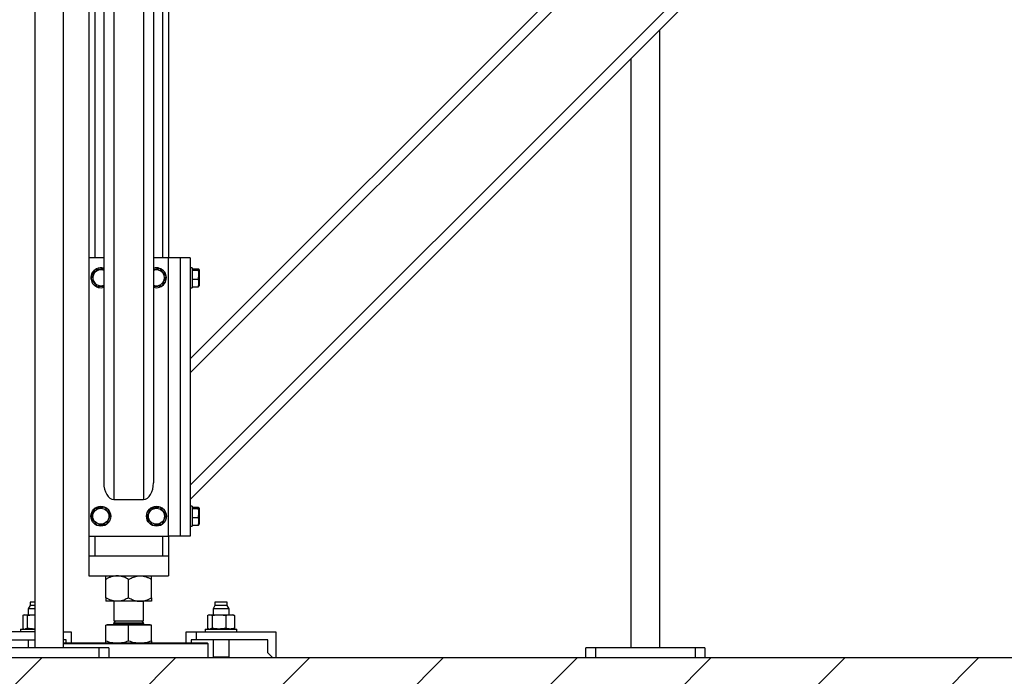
# Model space of a CAD drawing. Header units: millimetres. Extents: x 5 to 589, y 5 to 415.
# Tile 29 of 66: x 252 to 285, y 275 to 297. Entities that reach past the tile are written whole.
import ezdxf

# ---------------------------------------------------------------- set-up
doc = ezdxf.new("R2010")
doc.units = ezdxf.units.MM
doc.layers.add('TRAIT-FINS', color=9, linetype='Continuous')
doc.layers.add('TRAIT-FORT', color=4, linetype='Continuous', lineweight=25)

msp = doc.modelspace()

# ---------------------------------------------------------------- hatches: boundary and pattern name
at = {"layer": 'TRAIT-FINS'}
h = msp.add_hatch(dxfattribs=at)
h.set_pattern_fill('ANSI31', color=9, style=0)
h.paths.add_polyline_path([(232.99736, 275.19924), (232.99736, 261.86591), (372.99736, 261.86591), (372.99736, 275.19924)], flags=0)

# ---------------------------------------------------------------- linework, layer by layer
at = {"layer": 'TRAIT-FORT', "color": 4, "linetype": 'Continuous', "lineweight": 25}
for p, q in [((252.51402, 303.75218), (252.51402, 275.53257)), ((252.51402, 303.75218), (252.51402, 275.53257)), ((252.51402, 303.75218), (252.51402, 275.53257)), ((253.48069, 275.53257), (253.48069, 303.75218)), ((253.48069, 275.53257), (253.48069, 303.75218)), ((253.48069, 275.53257), (253.48069, 303.75218)), ((254.3308, 302.28257), (254.3308, 288.61591)), ((255.16414, 302.28257), (255.16414, 280.51591)), ((256.16414, 302.28257), (256.16414, 280.51591)), ((256.99747, 302.28257), (256.99747, 288.61591)), ((279.02606, 302.28257), (257.7308, 280.98731)), ((279.49747, 302.28257), (257.7308, 280.51591)), ((274.78342, 302.28257), (257.7308, 285.22995)), ((275.25483, 302.28257), (257.7308, 284.75855)), ((254.5308, 301.98257), (254.5308, 288.61591)), ((254.8308, 301.98257), (254.8308, 281.06979)), ((256.49747, 301.98257), (256.49747, 281.06979)), ((256.79747, 301.98257), (256.79747, 288.61591)), ((273.48069, 275.53257), (273.48069, 296.26579)), ((273.48069, 275.53257), (273.48069, 296.26579)), ((273.48069, 275.53257), (273.48069, 296.26579)), ((272.51402, 295.29913), (272.51402, 275.53257)), ((272.51402, 295.29913), (272.51402, 275.53257)), ((272.51402, 295.29913), (272.51402, 275.53257)), ((254.8308, 288.61591), (254.3308, 288.61591)), ((254.3308, 288.61591), (254.3308, 279.28257)), ((256.99747, 288.61591), (256.49747, 288.61591)), ((257.39747, 288.61591), (256.99747, 288.61591)), ((256.99747, 279.28257), (256.99747, 288.61591)), ((257.39747, 288.61591), (257.39747, 279.28257)), ((257.7308, 288.61591), (257.39747, 288.61591)), ((257.7308, 288.61591), (257.7308, 279.28257)), ((257.79747, 288.28257), (257.7308, 288.28257)), ((257.79747, 288.28257), (257.79747, 288.07692)), ((257.79747, 288.25113), (257.99732, 288.25113)), ((257.79747, 288.20939), (257.99732, 288.20939)), ((257.79747, 288.07692), (257.79747, 287.61591)), ((258.0308, 288.21841), (258.02078, 288.23576)), ((258.0308, 288.21841), (258.0308, 288.05298)), ((258.0308, 288.05298), (258.0308, 287.68007)), ((257.79747, 287.9075), (257.99732, 287.9075)), ((257.7308, 287.61591), (257.79747, 287.61591)), ((257.79747, 287.64735), (257.99732, 287.64735)), ((258.02078, 287.66271), (258.0308, 287.68007)), ((255.16414, 280.51591), (256.16414, 280.51591)), ((257.79747, 280.28257), (257.7308, 280.28257)), ((257.79747, 280.28257), (257.79747, 280.07692)), ((257.79747, 280.25113), (257.99732, 280.25113)), ((257.79747, 280.20939), (257.99732, 280.20939)), ((258.0308, 280.21841), (258.02078, 280.23576)), ((258.0308, 280.21841), (258.0308, 280.05298)), ((257.79747, 280.07692), (257.79747, 279.61591)), ((257.79747, 279.9075), (257.99732, 279.9075)), ((258.0308, 280.05298), (258.0308, 279.68007)), ((257.7308, 279.61591), (257.79747, 279.61591)), ((257.79747, 279.64735), (257.99732, 279.64735)), ((258.02078, 279.66271), (258.0308, 279.68007)), ((254.3308, 279.28257), (254.3308, 278.61591)), ((254.3308, 279.28257), (256.99747, 279.28257)), ((254.5308, 279.28257), (254.5308, 278.61591)), ((256.79747, 279.28257), (256.79747, 278.61591)), ((256.99747, 279.28257), (256.99747, 278.61591)), ((257.39747, 279.28257), (256.99747, 279.28257)), ((257.7308, 279.28257), (257.39747, 279.28257)), ((254.3308, 278.61591), (254.3308, 277.94924)), ((254.3308, 278.61591), (256.99747, 278.61591)), ((254.5308, 278.61591), (256.79747, 278.61591)), ((256.99747, 278.61591), (256.99747, 277.94924)), ((254.3308, 277.94924), (256.99747, 277.94924)), ((254.89747, 277.21451), (254.89747, 277.83064)), ((255.66414, 277.21451), (255.66414, 277.83064)), ((256.4308, 277.21451), (256.4308, 277.83064)), ((252.3608, 276.94924), (252.29747, 276.83924)), ((252.29747, 276.83924), (252.29747, 276.64257)), ((252.51402, 276.83924), (252.29747, 276.83924)), ((252.3608, 277.06591), (252.3608, 276.94924)), ((252.51402, 277.06591), (252.3608, 277.06591)), ((252.51402, 276.94924), (252.3608, 276.94924)), ((255.2808, 277.09591), (254.89747, 277.09591)), ((255.16414, 277.09591), (255.16414, 276.43924)), ((256.04747, 277.09591), (255.2808, 277.09591)), ((256.4308, 277.09591), (256.04747, 277.09591)), ((256.16414, 276.43924), (256.16414, 277.09591)), ((258.5608, 276.94924), (258.49747, 276.83924)), ((258.49747, 276.83924), (258.49747, 276.64257)), ((258.96743, 276.83924), (258.49747, 276.83924)), ((258.5608, 277.06591), (258.5608, 276.94924)), ((258.91915, 277.06591), (258.5608, 277.06591)), ((258.96747, 276.94924), (258.5608, 276.94924)), ((258.96747, 277.06591), (258.91915, 277.06591)), ((259.0308, 276.83924), (258.96743, 276.83924)), ((258.96747, 276.94924), (258.96747, 277.06591)), ((259.0308, 276.83924), (258.96747, 276.94924)), ((259.0308, 276.64257), (259.0308, 276.83924)), ((252.10974, 276.62038), (252.10974, 276.1881)), ((252.16414, 276.64257), (252.13908, 276.63359)), ((252.16414, 276.64257), (252.18748, 276.64257)), ((252.18748, 276.64257), (252.49242, 276.64257)), ((252.26522, 276.62038), (252.26522, 276.1881)), ((252.49242, 276.64257), (252.51402, 276.64146)), ((252.49242, 276.64257), (252.51402, 276.64257)), ((258.30974, 276.62038), (258.30974, 276.1881)), ((258.36414, 276.64257), (258.33908, 276.63359)), ((258.36414, 276.64257), (258.38748, 276.64257)), ((258.38748, 276.64257), (258.69242, 276.64257)), ((258.46522, 276.62038), (258.46522, 276.1881)), ((258.69242, 276.64257), (259.06908, 276.64257)), ((258.91962, 276.62038), (258.91962, 276.1881)), ((259.06908, 276.64257), (259.16414, 276.64257)), ((259.18919, 276.63359), (259.16414, 276.64257)), ((259.21853, 276.62038), (259.18892, 276.63285)), ((259.21853, 276.62038), (259.21853, 276.1881)), ((252.0308, 276.16591), (252.0308, 276.06591)), ((252.0308, 276.16591), (252.51402, 276.16591)), ((252.13935, 276.17566), (252.10974, 276.1881)), ((252.13908, 276.1749), (252.16414, 276.16591)), ((252.51402, 276.16703), (252.49242, 276.16591)), ((254.89747, 275.76772), (254.89747, 276.29591)), ((255.66414, 276.29591), (254.89747, 276.29591)), ((254.95247, 276.31924), (254.92914, 276.29591)), ((254.95247, 276.32257), (254.95247, 276.31924)), ((254.95247, 276.32257), (256.3758, 276.32257)), ((254.95247, 276.31924), (256.3758, 276.31924)), ((255.22728, 276.43924), (255.16414, 276.37609)), ((255.16414, 276.43924), (256.16414, 276.43924)), ((255.16414, 276.37609), (255.16414, 276.35591)), ((255.16414, 276.37609), (256.16414, 276.37609)), ((255.16414, 276.35591), (256.16414, 276.35591)), ((255.66414, 275.76772), (255.66414, 276.29591)), ((256.4308, 276.29591), (255.66414, 276.29591)), ((256.16414, 276.37609), (256.10099, 276.43924)), ((256.16414, 276.35591), (256.16414, 276.37609)), ((256.3758, 276.31924), (256.3758, 276.32257)), ((256.39914, 276.29591), (256.3758, 276.31924)), ((256.4308, 275.76772), (256.4308, 276.29591)), ((258.2308, 276.16591), (258.2308, 276.06591)), ((258.2308, 276.16591), (259.29747, 276.16591)), ((258.33935, 276.17566), (258.30974, 276.1881)), ((258.33908, 276.1749), (258.36414, 276.16591)), ((259.16414, 276.16591), (259.1892, 276.1749)), ((259.18892, 276.17566), (259.21853, 276.1881)), ((259.29747, 276.06591), (259.29747, 276.16591)), ((252.51402, 276.06591), (250.7308, 276.06591)), ((253.48069, 276.06591), (253.7308, 276.06591)), ((253.7308, 276.06591), (253.7308, 275.69924)), ((257.59747, 275.69924), (257.59747, 276.06591)), ((257.59747, 276.06591), (257.9308, 276.06591)), ((257.9308, 276.06591), (257.9308, 275.79924)), ((257.9308, 276.06591), (260.59747, 276.06591)), ((260.59747, 276.06591), (260.59747, 275.19924)), ((250.99747, 275.79924), (252.51402, 275.79924)), ((254.66402, 275.53257), (251.33069, 275.53257)), ((252.29747, 275.79924), (252.29747, 275.53257)), ((253.56414, 275.79924), (253.48069, 275.79924)), ((253.48069, 275.69924), (255.64015, 275.69924)), ((255.63984, 275.66591), (253.48069, 275.66591)), ((253.56414, 275.69924), (253.56414, 275.79924)), ((254.66402, 275.53257), (254.66402, 275.19924)), ((254.99736, 275.53257), (254.66402, 275.53257)), ((254.99736, 275.53257), (254.99736, 275.19924)), ((258.3308, 275.66591), (255.63984, 275.66591)), ((255.64015, 275.69924), (258.29747, 275.69924)), ((257.76414, 275.79924), (257.76414, 275.69924)), ((257.9308, 275.79924), (257.76414, 275.79924)), ((260.3308, 275.79924), (257.9308, 275.79924)), ((258.3308, 275.66591), (258.29747, 275.69924)), ((258.3308, 275.19924), (258.3308, 275.66591)), ((258.49747, 275.79924), (258.49747, 275.23257)), ((259.0308, 275.23257), (259.0308, 275.79924)), ((260.3308, 275.36591), (260.3308, 275.79924)), ((270.99736, 275.19924), (270.99736, 275.53257)), ((271.33069, 275.53257), (270.99736, 275.53257)), ((271.33069, 275.53257), (271.33069, 275.19924)), ((274.66402, 275.53257), (271.33069, 275.53257)), ((274.66402, 275.53257), (274.66402, 275.19924)), ((274.99736, 275.53257), (274.66402, 275.53257)), ((274.99736, 275.53257), (274.99736, 275.19924)), ((372.99736, 275.19924), (232.99736, 275.19924)), ((258.49747, 275.23257), (258.96743, 275.23257)), ((258.52414, 275.23257), (258.52414, 275.19924)), ((258.96743, 275.23257), (259.0308, 275.23257)), ((259.00414, 275.19924), (259.00414, 275.23257)), ((260.3308, 275.36591), (260.49747, 275.19924))]:
    msp.add_line(p, q, dxfattribs=at)
for centre, radius in [((254.7308, 279.94924), 0.33333), ((254.7308, 279.94924), 0.26917), ((256.59747, 279.94924), 0.33333), ((256.59747, 279.94924), 0.26917)]:
    msp.add_circle(centre, radius, dxfattribs=at)
for centre, radius, start, end in [((254.7308, 287.94924), 0.33333, 157.477326, 287.457603), ((254.7308, 287.94924), 0.33333, 72.542397, 157.477326), ((254.7308, 287.94924), 0.26917, 157.330457, 291.809207), ((254.7308, 287.94924), 0.26917, 68.190793, 157.330457), ((256.59747, 287.94924), 0.33333, 252.542397, 107.457603), ((256.59747, 287.94924), 0.26917, 248.190793, 111.809207), ((255.1308, 276.35591), 0.03333, 270, 360), ((256.19747, 276.35591), 0.03333, 180, 270)]:
    msp.add_arc(centre, radius, start, end, dxfattribs=at)
for centre, start_param, end_param in [((255.16414, 281.06979), 4.71238898, 6.28318531), ((256.16414, 281.06979), 0, 1.57079633)]:
    msp.add_ellipse(centre, major_axis=(0, -0.55388), ratio=0.60181502, start_param=start_param, end_param=end_param, dxfattribs=at)
for points, knots in [([(254.40631, 287.9075), (254.42235, 287.94591), (254.44889, 288.00943), (254.48737, 288.10157), (254.51326, 288.16355), (254.52815, 288.19921), (254.53241, 288.20939)], [0, 0, 0, 0, 0.38554949, 0.63764185, 0.89654625, 1, 1, 1, 1]), ([(254.8308, 288.24777), (254.81127, 288.24526), (254.76293, 288.23904), (254.68741, 288.22933), (254.6068, 288.21896), (254.55735, 288.21259), (254.53241, 288.20939)], [0, 0, 0, 0, 0.19957434, 0.49382342, 0.74459254, 1, 1, 1, 1]), ([(256.72356, 288.25113), (256.69541, 288.24751), (256.6385, 288.24019), (256.56176, 288.23031), (256.51488, 288.22428), (256.49747, 288.22204)], [0, 0, 0, 0, 0.380924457, 0.770109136, 1, 1, 1, 1]), ([(256.72356, 288.25113), (256.74078, 288.22855), (256.7756, 288.1829), (256.82717, 288.11527), (256.87648, 288.05062), (256.90671, 288.01098), (256.92196, 287.99098)], [0, 0, 0, 0, 0.26460494, 0.53494775, 0.76534313, 1, 1, 1, 1]), ([(257.99732, 288.25113), (258.00463, 288.24751), (258.0194, 288.24018), (258.02481, 288.22933), (258.01687, 288.21895), (258.00388, 288.21259), (257.99732, 288.20939)], [0, 0, 0, 0, 0.264604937, 0.534947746, 0.765343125, 1, 1, 1, 1]), ([(257.99732, 287.9075), (258.00744, 287.94591), (258.02419, 288.00943), (258.02263, 288.10157), (258.011, 288.16355), (258.00036, 288.19921), (257.99732, 288.20939)], [0, 0, 0, 0, 0.38554949, 0.63764185, 0.89654625, 1, 1, 1, 1]), ([(254.60471, 287.64735), (254.58749, 287.66993), (254.55268, 287.71558), (254.5011, 287.78321), (254.45179, 287.84786), (254.42156, 287.8875), (254.40631, 287.9075)], [0, 0, 0, 0, 0.26460494, 0.53494775, 0.76534313, 1, 1, 1, 1]), ([(256.79587, 287.68909), (256.81191, 287.7275), (256.83844, 287.79103), (256.87693, 287.88316), (256.90282, 287.94515), (256.91771, 287.9808), (256.92196, 287.99098)], [0, 0, 0, 0, 0.38554949, 0.63764185, 0.89654625, 1, 1, 1, 1]), ([(257.99732, 287.64735), (258.00463, 287.66993), (258.0194, 287.71558), (258.02481, 287.78321), (258.01687, 287.84786), (258.00388, 287.8875), (257.99732, 287.9075)], [0, 0, 0, 0, 0.26460494, 0.53494775, 0.76534313, 1, 1, 1, 1]), ([(254.60471, 287.64735), (254.63286, 287.65097), (254.68977, 287.65829), (254.76652, 287.66817), (254.81339, 287.6742), (254.8308, 287.67644)], [0, 0, 0, 0, 0.38092446, 0.77010914, 1, 1, 1, 1]), ([(256.49747, 287.65071), (256.517, 287.65322), (256.56534, 287.65944), (256.64086, 287.66915), (256.72147, 287.67952), (256.77092, 287.68588), (256.79587, 287.68909)], [0, 0, 0, 0, 0.19957434, 0.49382342, 0.74459254, 1, 1, 1, 1]), ([(257.99732, 287.64735), (258.00525, 287.65097), (258.01693, 287.65629), (258.01872, 287.6618), (258.0193, 287.66357)], [0, 0, 0, 0, 0.678952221, 1, 1, 1, 1]), ([(254.40631, 279.9075), (254.42235, 279.94591), (254.44889, 280.00943), (254.48737, 280.10157), (254.51326, 280.16355), (254.52815, 280.19921), (254.53241, 280.20939)], [0, 0, 0, 0, 0.38554949, 0.63764185, 0.89654625, 1, 1, 1, 1]), ([(254.8569, 280.25113), (254.82873, 280.24751), (254.7718, 280.24018), (254.68743, 280.22933), (254.60679, 280.21895), (254.55735, 280.21259), (254.53241, 280.20939)], [0, 0, 0, 0, 0.26460494, 0.53494775, 0.76534313, 1, 1, 1, 1]), ([(254.8569, 280.25113), (254.87412, 280.22855), (254.90893, 280.1829), (254.96051, 280.11527), (255.00981, 280.05062), (255.04004, 280.01098), (255.05529, 279.99098)], [0, 0, 0, 0, 0.26460494, 0.53494775, 0.76534313, 1, 1, 1, 1]), ([(256.27298, 279.9075), (256.28902, 279.94591), (256.31555, 280.00943), (256.35404, 280.10157), (256.37993, 280.16355), (256.39482, 280.19921), (256.39907, 280.20939)], [0, 0, 0, 0, 0.38554949, 0.63764185, 0.89654625, 1, 1, 1, 1]), ([(256.72356, 280.25113), (256.6954, 280.24751), (256.63846, 280.24018), (256.5541, 280.22933), (256.47346, 280.21895), (256.42402, 280.21259), (256.39907, 280.20939)], [0, 0, 0, 0, 0.26460494, 0.53494775, 0.76534313, 1, 1, 1, 1]), ([(256.72356, 280.25113), (256.74078, 280.22855), (256.7756, 280.1829), (256.82717, 280.11527), (256.87648, 280.05062), (256.90671, 280.01098), (256.92196, 279.99098)], [0, 0, 0, 0, 0.26460494, 0.53494775, 0.76534313, 1, 1, 1, 1]), ([(257.99732, 280.25113), (258.00463, 280.24751), (258.0194, 280.24018), (258.02481, 280.22933), (258.01687, 280.21895), (258.00388, 280.21259), (257.99732, 280.20939)], [0, 0, 0, 0, 0.264604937, 0.534947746, 0.765343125, 1, 1, 1, 1]), ([(257.99732, 279.9075), (258.00744, 279.94591), (258.02419, 280.00943), (258.02263, 280.10157), (258.011, 280.16355), (258.00036, 280.19921), (257.99732, 280.20939)], [0, 0, 0, 0, 0.38554949, 0.63764185, 0.89654625, 1, 1, 1, 1]), ([(254.60471, 279.64735), (254.58749, 279.66993), (254.55268, 279.71558), (254.5011, 279.78321), (254.45179, 279.84786), (254.42156, 279.8875), (254.40631, 279.9075)], [0, 0, 0, 0, 0.26460494, 0.53494775, 0.76534313, 1, 1, 1, 1]), ([(254.9292, 279.68909), (254.94524, 279.7275), (254.97178, 279.79103), (255.01026, 279.88316), (255.03615, 279.94515), (255.05104, 279.9808), (255.05529, 279.99098)], [0, 0, 0, 0, 0.38554949, 0.63764185, 0.89654625, 1, 1, 1, 1]), ([(256.47137, 279.64735), (256.45416, 279.66993), (256.41934, 279.71558), (256.36776, 279.78321), (256.31846, 279.84786), (256.28823, 279.8875), (256.27298, 279.9075)], [0, 0, 0, 0, 0.26460494, 0.53494775, 0.76534313, 1, 1, 1, 1]), ([(256.79587, 279.68909), (256.81191, 279.7275), (256.83844, 279.79103), (256.87693, 279.88316), (256.90282, 279.94515), (256.91771, 279.9808), (256.92196, 279.99098)], [0, 0, 0, 0, 0.38554949, 0.63764185, 0.89654625, 1, 1, 1, 1]), ([(257.99732, 279.64735), (258.00463, 279.66993), (258.0194, 279.71558), (258.02481, 279.78321), (258.01687, 279.84786), (258.00388, 279.8875), (257.99732, 279.9075)], [0, 0, 0, 0, 0.26460494, 0.53494775, 0.76534313, 1, 1, 1, 1]), ([(254.60471, 279.64735), (254.63287, 279.65097), (254.68981, 279.6583), (254.77417, 279.66915), (254.85481, 279.67952), (254.90425, 279.68588), (254.9292, 279.68909)], [0, 0, 0, 0, 0.26460494, 0.53494775, 0.76534313, 1, 1, 1, 1]), ([(256.47137, 279.64735), (256.49954, 279.65097), (256.55648, 279.6583), (256.64084, 279.66915), (256.72148, 279.67952), (256.77092, 279.68588), (256.79587, 279.68909)], [0, 0, 0, 0, 0.26460494, 0.53494775, 0.76534313, 1, 1, 1, 1]), ([(257.99732, 279.64735), (258.00525, 279.65097), (258.01693, 279.65629), (258.01872, 279.6618), (258.0193, 279.66357)], [0, 0, 0, 0, 0.678952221, 1, 1, 1, 1]), ([(255.2808, 277.94924), (255.24747, 277.94755), (255.18011, 277.94413), (255.08206, 277.9177), (254.98725, 277.87996), (254.92749, 277.84713), (254.89747, 277.83064)], [0, 0, 0, 0, 0.24957791, 0.50436411, 0.75104693, 1, 1, 1, 1]), ([(254.89747, 277.83064), (254.89747, 277.85457), (254.89747, 277.89855), (254.89747, 277.9408), (254.89747, 277.9464), (254.89747, 277.94924)], [0, 0, 0, 0, 0.3707742, 0.68118194, 1, 1, 1, 1]), ([(255.66414, 277.83064), (255.61162, 277.85852), (255.5321, 277.90076), (255.41821, 277.9349), (255.34299, 277.94768), (255.29686, 277.94884), (255.2808, 277.94924)], [0, 0, 0, 0, 0.43204542, 0.65434926, 0.87965336, 1, 1, 1, 1]), ([(255.66414, 277.83064), (255.71665, 277.85852), (255.79618, 277.90076), (255.91006, 277.9349), (255.98528, 277.94768), (256.03141, 277.94884), (256.04747, 277.94924)], [0, 0, 0, 0, 0.43204542, 0.65434926, 0.87965336, 1, 1, 1, 1]), ([(256.04747, 277.94924), (256.0808, 277.94755), (256.14816, 277.94413), (256.24621, 277.9177), (256.34102, 277.87996), (256.40078, 277.84713), (256.4308, 277.83064)], [0, 0, 0, 0, 0.24957791, 0.50436411, 0.75104693, 1, 1, 1, 1]), ([(256.4308, 277.83064), (256.4308, 277.85457), (256.4308, 277.89855), (256.4308, 277.9408), (256.4308, 277.9464), (256.4308, 277.94924)], [0, 0, 0, 0, 0.3707742, 0.68118194, 1, 1, 1, 1]), ([(255.2808, 277.09591), (255.24747, 277.0976), (255.18011, 277.10102), (255.08206, 277.12745), (254.98725, 277.16519), (254.92749, 277.19802), (254.89747, 277.21451)], [0, 0, 0, 0, 0.24957791, 0.50436411, 0.75104693, 1, 1, 1, 1]), ([(254.89747, 277.21451), (254.89747, 277.19057), (254.89747, 277.1466), (254.89747, 277.10434), (254.89747, 277.09874), (254.89747, 277.09591)], [0, 0, 0, 0, 0.3707742, 0.68118194, 1, 1, 1, 1]), ([(255.66414, 277.21451), (255.61162, 277.18662), (255.5321, 277.14439), (255.41821, 277.11025), (255.34299, 277.09747), (255.29686, 277.09631), (255.2808, 277.09591)], [0, 0, 0, 0, 0.43204542, 0.65434926, 0.87965336, 1, 1, 1, 1]), ([(255.66414, 277.21451), (255.71665, 277.18662), (255.79618, 277.14439), (255.91006, 277.11025), (255.98528, 277.09747), (256.03141, 277.09631), (256.04747, 277.09591)], [0, 0, 0, 0, 0.43204542, 0.65434926, 0.87965336, 1, 1, 1, 1]), ([(256.04747, 277.09591), (256.0808, 277.0976), (256.14816, 277.10102), (256.24621, 277.12745), (256.34102, 277.16519), (256.40078, 277.19802), (256.4308, 277.21451)], [0, 0, 0, 0, 0.249577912, 0.504364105, 0.751046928, 1, 1, 1, 1]), ([(256.4308, 277.21451), (256.4308, 277.19057), (256.4308, 277.1466), (256.4308, 277.10434), (256.4308, 277.09874), (256.4308, 277.09591)], [0, 0, 0, 0, 0.3707742, 0.68118194, 1, 1, 1, 1]), ([(252.10974, 276.62038), (252.12256, 276.62665), (252.14831, 276.63924), (252.17439, 276.64146), (252.18748, 276.64257)], [0, 0, 0, 0, 0.49816548, 1, 1, 1, 1]), ([(252.18748, 276.64257), (252.20047, 276.64148), (252.22655, 276.63928), (252.2523, 276.6267), (252.26522, 276.62038)], [0, 0, 0, 0, 0.49784375, 1, 1, 1, 1]), ([(252.26522, 276.62038), (252.30271, 276.62665), (252.37795, 276.63924), (252.45417, 276.64146), (252.49242, 276.64257)], [0, 0, 0, 0, 0.49816548, 1, 1, 1, 1]), ([(258.30974, 276.62038), (258.32256, 276.62665), (258.34831, 276.63924), (258.37439, 276.64146), (258.38748, 276.64257)], [0, 0, 0, 0, 0.49816549, 1, 1, 1, 1]), ([(258.38748, 276.64257), (258.40047, 276.64148), (258.42655, 276.63928), (258.4523, 276.6267), (258.46522, 276.62038)], [0, 0, 0, 0, 0.49784375, 1, 1, 1, 1]), ([(258.46522, 276.62038), (258.50271, 276.62665), (258.57795, 276.63924), (258.65417, 276.64146), (258.69242, 276.64257)], [0, 0, 0, 0, 0.49816549, 1, 1, 1, 1]), ([(258.69242, 276.64257), (258.73037, 276.64148), (258.80659, 276.63928), (258.88184, 276.6267), (258.91962, 276.62038)], [0, 0, 0, 0, 0.497843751, 1, 1, 1, 1]), ([(258.91962, 276.62038), (258.94428, 276.62665), (258.99377, 276.63924), (259.04391, 276.64146), (259.06908, 276.64257)], [0, 0, 0, 0, 0.498165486, 1, 1, 1, 1]), ([(259.06908, 276.64257), (259.09404, 276.64148), (259.14418, 276.63928), (259.19368, 276.6267), (259.21853, 276.62038)], [0, 0, 0, 0, 0.49784375, 1, 1, 1, 1]), ([(252.26522, 276.1881), (252.2524, 276.18183), (252.22665, 276.16924), (252.20057, 276.16702), (252.18748, 276.16591)], [0, 0, 0, 0, 0.498165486, 1, 1, 1, 1]), ([(252.49242, 276.16591), (252.45448, 276.167), (252.37825, 276.1692), (252.30301, 276.18178), (252.26522, 276.1881)], [0, 0, 0, 0, 0.49784375, 1, 1, 1, 1]), ([(258.46522, 276.1881), (258.4524, 276.18183), (258.42665, 276.16924), (258.40057, 276.16702), (258.38748, 276.16591)], [0, 0, 0, 0, 0.49816548, 1, 1, 1, 1]), ([(258.69242, 276.16591), (258.65448, 276.167), (258.57825, 276.1692), (258.50301, 276.18178), (258.46522, 276.1881)], [0, 0, 0, 0, 0.49784375, 1, 1, 1, 1]), ([(258.91962, 276.1881), (258.88214, 276.18183), (258.8069, 276.16924), (258.73067, 276.16702), (258.69242, 276.16591)], [0, 0, 0, 0, 0.49816549, 1, 1, 1, 1]), ([(259.06908, 276.16591), (259.04411, 276.167), (258.99397, 276.1692), (258.94448, 276.18178), (258.91962, 276.1881)], [0, 0, 0, 0, 0.497843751, 1, 1, 1, 1]), ([(259.21853, 276.1881), (259.19388, 276.18183), (259.14438, 276.16924), (259.09424, 276.16702), (259.06908, 276.16591)], [0, 0, 0, 0, 0.49816549, 1, 1, 1, 1]), ([(254.89747, 275.76772), (254.95972, 275.74858), (255.08538, 275.70995), (255.21527, 275.70283), (255.2808, 275.69924)], [0, 0, 0, 0, 0.49545796, 1, 1, 1, 1]), ([(254.89747, 275.69924), (254.89747, 275.70269), (254.89747, 275.70967), (254.89747, 275.74823), (254.89747, 275.76772)], [0, 0, 0, 0, 0.49451073, 1, 1, 1, 1]), ([(255.2808, 275.69924), (255.34503, 275.70269), (255.47492, 275.70967), (255.60061, 275.74823), (255.66414, 275.76772)], [0, 0, 0, 0, 0.49451073, 1, 1, 1, 1]), ([(255.66414, 275.76772), (255.72639, 275.74858), (255.85204, 275.70995), (255.98193, 275.70283), (256.04747, 275.69924)], [0, 0, 0, 0, 0.49545796, 1, 1, 1, 1]), ([(256.04747, 275.69924), (256.1117, 275.70269), (256.24159, 275.70967), (256.36727, 275.74823), (256.4308, 275.76772)], [0, 0, 0, 0, 0.49451073, 1, 1, 1, 1]), ([(256.4308, 275.76772), (256.4308, 275.74858), (256.4308, 275.70995), (256.4308, 275.70283), (256.4308, 275.69924)], [0, 0, 0, 0, 0.49545796, 1, 1, 1, 1])]:
    msp.add_open_spline(points, degree=3, knots=knots, dxfattribs=at)

doc.saveas('drawing.dxf')
